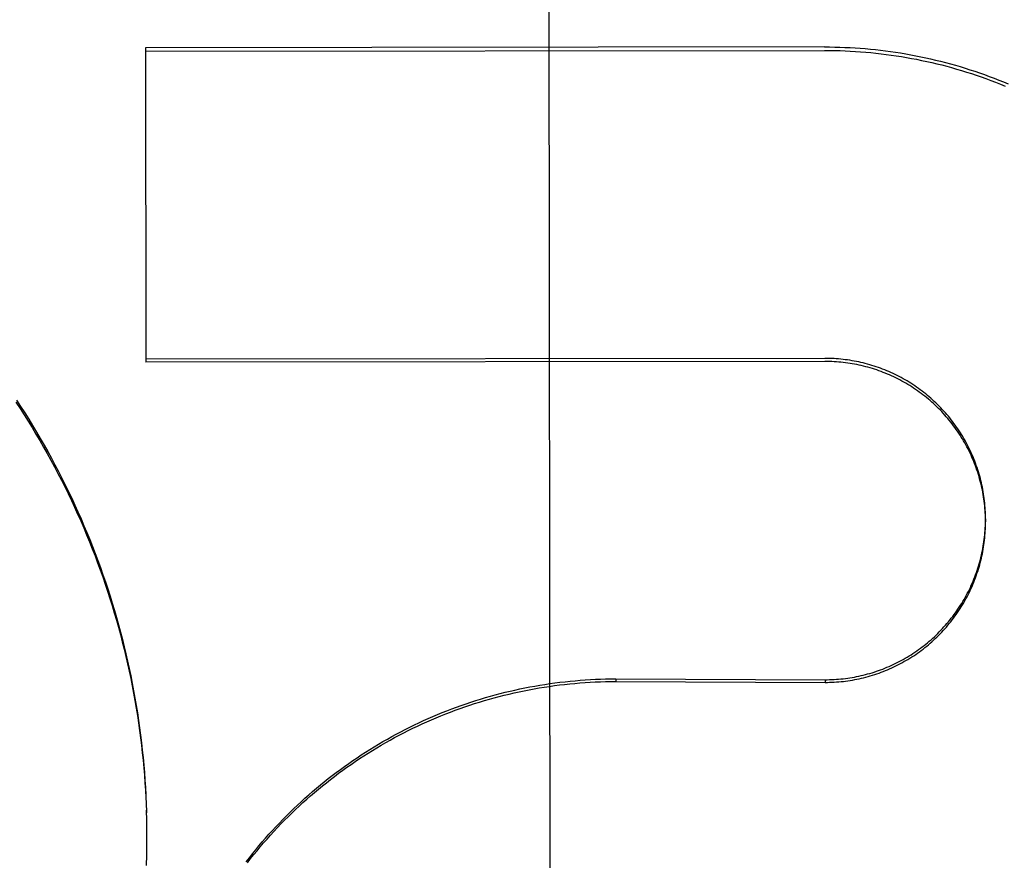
# Model space of a CAD drawing. Header units: inches. Extents: x 0 to 250, y 0 to 162.
# Tile 29 of 44: x 108.377 to 108.566, y 97.455 to 97.616. Entities that reach past the tile are written whole.
import ezdxf

# ---------------------------------------------------------------- set-up
doc = ezdxf.new("R2010")
doc.units = ezdxf.units.IN
doc.header["$LTSCALE"] = 13.75
doc.header["$MEASUREMENT"] = 0
doc.linetypes.add('HIDDEN', pattern=[0.2, 0.1, -0.1])
doc.layers.get('0').update_dxf_attribs({"linetype": 'CONTINUOUS'})
doc.layers.add('DEFAULT_2', color=8, linetype='HIDDEN')
doc.layers.add('DIMENSIONS', color=7, linetype='CONTINUOUS')
doc.styles.get("Standard").update_dxf_attribs({"font": 'txt', "width": 0.8})
doc.dimstyles.new('DIMSTYLE_1', dxfattribs={"dimtxt": 1.1029411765, "dimasz": 1.4705882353, "dimexe": 0.09, "dimexo": 0.07, "dimgap": 0.0375, "dimtad": 0, "dimtih": 1, "dimtoh": 1, "dimzin": 4, "dimdsep": 46, "dimtxsty": 'Standard', "dimblk": '_FILLED', "dimblk1": '_FILLED', "dimblk2": '_FILLED', "dimcen": 0.09, "dimadec": 0, "dimazin": 0, "dimtfac": 1, "dimtofl": 0, "dimtmove": 0, "dimatfit": 3, "dimldrblk": '_FILLED', "dimfxl": 0, "dimtolj": 1, "dimtzin": 4, "dimarcsym": 0})

# ---------------------------------------------------------------- blocks, each defined once
blk = doc.blocks.new('_FILLED')
at = {"color": 0, "linetype": 'ByBlock'}
blk.add_solid([(0, 0), (-1, 0.2), (-1, -0.2)], dxfattribs=at)
blk = doc.blocks.new('*D13')
at = {"layer": 'DIMENSIONS', "color": 2, "linetype": 'Continuous'}
for p, q in [((107.5243337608, 74.13678899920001), (104.5831572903, 74.13678899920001)), ((111.1493337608, 74.13678899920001), (114.1629197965, 74.13678899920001))]:
    blk.add_line(p, q, dxfattribs=at)
at = {"layer": 'DIMENSIONS', "color": 2, "linetype": 'Continuous', "xscale": 1.4705882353, "yscale": 1.4705882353, "zscale": 1.4705882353}
blk.add_blockref('_FILLED', (107.5243337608, 74.13678899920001), dxfattribs=at)
at = {"layer": 'DIMENSIONS', "color": 2, "linetype": 'Continuous', "xscale": 1.4705882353, "yscale": 1.4705882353, "zscale": 1.4705882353, "rotation": 180}
blk.add_blockref('_FILLED', (111.1493337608, 74.13678899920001), dxfattribs=at)
at = {"layer": 'DIMENSIONS', "color": 2, "linetype": 'Continuous', "insert": (114.7143903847, 74.6882595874), "char_height": 1.1029411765, "width": 3.5294117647, "attachment_point": 1, "line_spacing_factor": 0.9}
blk.add_mtext('3.63', dxfattribs=at)

msp = doc.modelspace()

# ---------------------------------------------------------------- linework, layer by layer
at = {"layer": 'DEFAULT_2', "color": 8, "linetype": 'HIDDEN'}
for p, q in [((108.4782040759, 98.0004998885), (108.4788606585, 97.4483964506)), ((108.5314821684, 97.6105886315), (108.4013574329, 97.6104338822)), ((108.4013574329, 97.6104338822), (108.4014290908, 97.5501786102)), ((108.4013582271, 97.6097660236), (108.5314829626, 97.60992077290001)), ((110.3368337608, 97.5864056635), (77.5868337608, 97.5864056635)), ((108.5315531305, 97.5509184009), (108.401428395, 97.55076365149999)), ((108.5315538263, 97.55033335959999), (108.4014290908, 97.5501786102)), ((108.5623359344, 97.5201753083), (108.5623365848, 97.51962840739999)), ((108.4914564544, 97.4895284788), (108.4914570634, 97.4890163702)), ((108.4914564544, 97.4895284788), (108.531577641, 97.4893621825)), ((108.4914570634, 97.4890163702), (108.5315782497, 97.4888503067)), ((108.531577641, 97.4893621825), (108.5315782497, 97.4888503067)), ((108.4013853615, 97.4672659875), (108.4014503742, 97.4652954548)), ((108.4014479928, 97.4658293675), (108.4014989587, 97.46385447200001)), ((108.4014968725, 97.4643922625), (108.4015336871, 97.46241308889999)), ((108.4015319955, 97.46295482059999), (108.4015545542, 97.46097143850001)), ((108.4015533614, 97.4615171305), (108.4015614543, 97.4597002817)), ((108.4015608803, 97.46018197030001), (108.4015547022, 97.4580878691)), ((108.4015608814, 97.46018198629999), (108.4015615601, 97.4595296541)), ((108.4015548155, 97.45864142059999), (108.401533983, 97.45664621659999)), ((108.4015012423, 97.45576656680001), (108.4014509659, 97.453763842)), ((108.4015349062, 97.4572038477), (108.4014994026, 97.4552048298))]:
    msp.add_line(p, q, dxfattribs=at)
for points in [[(108.5314821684, 97.6105886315), (108.5324585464, 97.6105850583), (108.5334347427, 97.6105709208), (108.5344108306, 97.6105462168), (108.5353865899, 97.61051095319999), (108.5363618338, 97.6104651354), (108.5373365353, 97.6104087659), (108.5383106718, 97.61034184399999), (108.539284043, 97.61026438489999), (108.5402564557, 97.61017640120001), (108.5412278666, 97.61007789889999), (108.5421982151, 97.6099688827), (108.5431673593, 97.6098493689), (108.5441351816, 97.60971936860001), (108.5451015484, 97.6095789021), (108.5460663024, 97.6094279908), (108.5470293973, 97.6092666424), (108.5479907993, 97.6090948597), (108.5489503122, 97.6089126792), (108.5499077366, 97.608720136), (108.5508630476, 97.60851723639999), (108.5518162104, 97.60830398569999), (108.5527670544, 97.60808042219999), (108.5537154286, 97.6078465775), (108.5546612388, 97.6076024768), (108.5556043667, 97.6073481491), (108.556544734, 97.607083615), (108.5574822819, 97.6068088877), (108.5584168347, 97.60652401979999), (108.559348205, 97.6062290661), (108.5602763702, 97.6059240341), (108.5612013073, 97.6056089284), (108.5621228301, 97.60528381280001), (108.5630407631, 97.6049487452), (108.5639550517, 97.60460374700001), (108.5648656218, 97.6042488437), (108.5657723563, 97.6038840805), (108.5666751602, 97.60350949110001)], [(108.5314829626, 97.60992077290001), (108.5324690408, 97.60991711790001), (108.5334549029, 97.6099027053), (108.5344406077, 97.60987753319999), (108.535425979, 97.6098416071), (108.5364108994, 97.60979492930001), (108.5373952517, 97.6097375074), (108.5383789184, 97.6096693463), (108.5393617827, 97.6095904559), (108.5403437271, 97.6095008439), (108.541324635, 97.6094005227), (108.5423043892, 97.6092895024), (108.5432828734, 97.60916779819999), (108.5442599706, 97.6090354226), (108.5452355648, 97.6088923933), (108.5462095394, 97.6087387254), (108.5471817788, 97.6085744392), (108.5481521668, 97.6083995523), (108.5491205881, 97.6082140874), (108.5500869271, 97.60801806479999), (108.551051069, 97.6078115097), (108.5520128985, 97.6075944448), (108.5529723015, 97.6073668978), (108.5539291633, 97.607128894), (108.5548833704, 97.6068804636), (108.5558348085, 97.6066216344), (108.5567833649, 97.60635243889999), (108.5577289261, 97.6060729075), (108.5586713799, 97.60578307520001), (108.5596106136, 97.6054829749), (108.5605465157, 97.60517264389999), (108.5614789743, 97.6048521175), (108.5624078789, 97.6045214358), (108.5633331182, 97.60418063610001), (108.5642545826, 97.6038297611), (108.5651721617, 97.6034688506), (108.5660857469, 97.60309794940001)], [(108.5623359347, 97.52017530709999), (108.5623326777, 97.5205881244), (108.5623232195, 97.5210244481), (108.5623075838, 97.5214606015), (108.5622857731, 97.52189644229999), (108.5622577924, 97.522331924), (108.5622236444, 97.52276698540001), (108.5621833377, 97.5232015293), (108.5621368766, 97.52363547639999), (108.5620842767, 97.5240687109), (108.5620255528, 97.5245011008), (108.5619607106, 97.5249326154), (108.5618897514, 97.5253632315), (108.5618127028, 97.5257927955), (108.5617295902, 97.5262211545), (108.5616404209, 97.5266482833), (108.5615452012, 97.5270741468), (108.5614439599, 97.5274986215), (108.5613367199, 97.5279215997), (108.5612235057, 97.528342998), (108.5611043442, 97.528762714), (108.5609792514, 97.52918069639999), (108.5608482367, 97.52959690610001), (108.5607113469, 97.53001120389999), (108.5605686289, 97.5304234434), (108.5604200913, 97.5308336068), (108.5602657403, 97.5312416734), (108.5601056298, 97.5316475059), (108.5599398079, 97.5320509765), (108.5597682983, 97.53245203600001), (108.5595911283, 97.53285061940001), (108.5594083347, 97.53324664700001), (108.5592199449, 97.53364005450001), (108.5590260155, 97.534030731), (108.5588266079, 97.5344185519), (108.5586217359, 97.53480349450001), (108.5584114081, 97.53518554), (108.5581957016, 97.53556455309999), (108.5579746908, 97.5359404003), (108.5577483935, 97.53631305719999), (108.5575168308, 97.536682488), (108.5572800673, 97.5370485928), (108.5570381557, 97.5374112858), (108.5567911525, 97.5377704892), (108.5565391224, 97.53812610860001), (108.5562820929, 97.5384781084), (108.5560200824, 97.5388264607), (108.5557531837, 97.5391710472), (108.5554814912, 97.5395117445), (108.5552050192, 97.53984853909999), (108.5549237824, 97.54018141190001), (108.5546378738, 97.54051025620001), (108.5543473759, 97.5408349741), (108.5540523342, 97.54115552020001), (108.5537528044, 97.5414718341), (108.5534488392, 97.5417838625), (108.553140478, 97.5420915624), (108.5528278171, 97.5423948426), (108.5525109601, 97.54269360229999), (108.5521899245, 97.5429878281), (108.5518647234, 97.5432775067), (108.5515354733, 97.54356253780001), (108.551202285, 97.5438428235), (108.5508651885, 97.5441183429), (108.5505242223, 97.54438906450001), (108.5501794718, 97.5446549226), (108.5498310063, 97.544915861), (108.549478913, 97.54517181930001), (108.549123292, 97.54542272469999), (108.5487641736, 97.5456685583), (108.5484015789, 97.54590930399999), (108.5480356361, 97.5461448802), (108.5476664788, 97.5463752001), (108.547294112, 97.54660026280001), (108.5469185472, 97.5468200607), (108.5465398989, 97.5470345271), (108.5461582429, 97.547243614), (108.5457737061, 97.5474472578), (108.5453864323, 97.54764538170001), (108.5449964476, 97.5478379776), (108.5446037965, 97.548025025), (108.5442085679, 97.54820648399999), (108.5438108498, 97.5483823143), (108.5434106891, 97.54855249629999), (108.5430081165, 97.54871701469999), (108.5426032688, 97.5488758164), (108.5421962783, 97.54902884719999), (108.5417871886, 97.54917609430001), (108.5413760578, 97.5493175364), (108.5409629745, 97.5494531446), (108.5405480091, 97.5495828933), (108.5401312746, 97.5497067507), (108.5397128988, 97.5498246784), (108.5392929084, 97.54993667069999), (108.5388713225, 97.5500427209), (108.5384482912, 97.5501427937), (108.5380239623, 97.5502368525), (108.5375983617, 97.5503248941), (108.5371715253, 97.55040691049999), (108.5367435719, 97.55048288), (108.5363146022, 97.55055278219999), (108.5358847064, 97.5506166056), (108.5354539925, 97.5506743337), (108.5350225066, 97.5507259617), (108.534590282, 97.5507714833), (108.5341574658, 97.5508108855), (108.5337242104, 97.5508441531), (108.5332905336, 97.5508712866), (108.5328564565, 97.5508922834), (108.5324221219, 97.550907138), (108.5319876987, 97.550915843), (108.5315531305, 97.5509184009)], [(108.5623365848, 97.51962840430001), (108.5623332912, 97.52004325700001), (108.562323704, 97.5204823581), (108.5623078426, 97.52092127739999), (108.5622857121, 97.5213599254), (108.5622573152, 97.5217982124), (108.5622226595, 97.5222360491), (108.5621817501, 97.522673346), (108.5621345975, 97.523110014), (108.5620812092, 97.52354596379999), (108.5620215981, 97.5239811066), (108.5619557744, 97.5244153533), (108.5618837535, 97.52484861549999), (108.5618055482, 97.52528080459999), (108.5617211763, 97.52571183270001), (108.5616306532, 97.52614161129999), (108.5615339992, 97.5265700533), (108.5614312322, 97.52699707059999), (108.561322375, 97.5274225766), (108.5612074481, 97.52784648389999), (108.5610864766, 97.5282687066), (108.5609594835, 97.5286891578), (108.5608264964, 97.5291077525), (108.5606875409, 97.52952440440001), (108.5605426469, 97.5299390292), (108.5603918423, 97.5303515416), (108.5602351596, 97.53076185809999), (108.5600726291, 97.5311698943), (108.5599042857, 97.5315755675), (108.559730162, 97.5319787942), (108.5595502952, 97.5323794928), (108.5593647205, 97.5327775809), (108.5591734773, 97.53317297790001), (108.558976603, 97.5335656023), (108.5587741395, 97.5339553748), (108.5585661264, 97.534342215), (108.5583526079, 97.5347260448), (108.5581336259, 97.5351067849), (108.5579092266, 97.5354843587), (108.5576794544, 97.5358586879), (108.5574443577, 97.5362296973), (108.5572039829, 97.5365973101), (108.5569583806, 97.53696145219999), (108.5567075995, 97.5373220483), (108.5564516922, 97.5376790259), (108.5561907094, 97.53803231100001), (108.555924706, 97.5383818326), (108.5556537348, 97.53872751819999), (108.5553778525, 97.53906929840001), (108.5550971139, 97.53940710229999), (108.5548115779, 97.53974086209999), (108.5545213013, 97.54007050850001), (108.5542263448, 97.5403959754), (108.5539267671, 97.5407171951), (108.5536226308, 97.54103410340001), (108.5533139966, 97.5413466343), (108.5530009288, 97.5416547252), (108.5526834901, 97.541958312), (108.5523617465, 97.542257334), (108.5520357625, 97.5425517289), (108.5517056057, 97.54284143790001), (108.5513713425, 97.54312640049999), (108.5510330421, 97.54340656), (108.5506907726, 97.54368185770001), (108.5503446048, 97.54395223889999), (108.5499946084, 97.54421764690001), (108.5496408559, 97.54447802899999), (108.5492834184, 97.5447333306), (108.5489223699, 97.5449835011), (108.5485577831, 97.5452284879), (108.5481897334, 97.54546824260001), (108.547818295, 97.5457027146), (108.5474435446, 97.5459318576), (108.5470655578, 97.5461556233), (108.5466844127, 97.5463739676), (108.5463001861, 97.54658684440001), (108.5459129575, 97.5467942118), (108.5455228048, 97.5469960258), (108.5451298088, 97.54719224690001), (108.5447340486, 97.54738283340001), (108.544335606, 97.54756774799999), (108.5439345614, 97.5477469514), (108.5435309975, 97.5479204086), (108.543124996, 97.5480880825), (108.5427166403, 97.5482499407), (108.5423060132, 97.5484059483), (108.5418931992, 97.54855607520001), (108.5414782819, 97.5487002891), (108.5410613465, 97.54883856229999), (108.5406424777, 97.5489708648), (108.5402217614, 97.54909717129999), (108.539799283, 97.5492174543), (108.5393751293, 97.54933169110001), (108.5389493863, 97.5494398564), (108.5385221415, 97.5495419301), (108.5380934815, 97.5496378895), (108.5376634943, 97.5497277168), (108.5372322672, 97.54981139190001), (108.5367998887, 97.5498888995), (108.5363664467, 97.54996022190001), (108.53593203, 97.5500253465), (108.5354967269, 97.5500842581), (108.5350606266, 97.55013694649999), (108.5346238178, 97.55018339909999), (108.5341863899, 97.5502236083), (108.5337484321, 97.5502575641), (108.5333100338, 97.55028526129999), (108.5328712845, 97.5503066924), (108.5324322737, 97.550321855), (108.5319931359, 97.5503307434), (108.5315538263, 97.55033335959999)], [(108.3764959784, 97.54252361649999), (108.3772882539, 97.5413189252), (108.3780689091, 97.5401066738), (108.3788378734, 97.5388869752), (108.3795950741, 97.53765994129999), (108.3803404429, 97.5364256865), (108.3810739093, 97.53518432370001), (108.3817954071, 97.5339359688), (108.3825048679, 97.5326807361), (108.383202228, 97.5314187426), (108.3838874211, 97.530150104), (108.3845603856, 97.52887493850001), (108.3852210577, 97.5275933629), (108.3858693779, 97.5263054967), (108.3865052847, 97.5250114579), (108.3871287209, 97.52371136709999), (108.3877396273, 97.5224053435), (108.3883379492, 97.5210935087), (108.3889236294, 97.51977598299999), (108.3894966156, 97.5184528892), (108.3900568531, 97.5171243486), (108.3906042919, 97.51579048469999), (108.3911388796, 97.5144514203), (108.3916605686, 97.51310727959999), (108.3921693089, 97.51175818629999), (108.3926650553, 97.5104042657), (108.3931477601, 97.5090456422), (108.3936173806, 97.50768244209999), (108.3940738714, 97.5063147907), (108.3945171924, 97.50494281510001), (108.3949473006, 97.5035666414), (108.3953641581, 97.5021863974), (108.3957677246, 97.5008022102), (108.3961579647, 97.49941420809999), (108.3965348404, 97.4980225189), (108.3968983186, 97.49662727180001), (108.3972483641, 97.4952285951), (108.3975849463, 97.49382661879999), (108.3979080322, 97.4924214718), (108.3982175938, 97.49101328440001), (108.3985136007, 97.48960218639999), (108.3987960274, 97.4881883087), (108.3990648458, 97.4867717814), (108.3993200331, 97.48535273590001), (108.3995615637, 97.4839313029), (108.3997894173, 97.4825076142), (108.4000035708, 97.4810818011), (108.4002040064, 97.47965399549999), (108.4003907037, 97.4782243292), (108.4005636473, 97.47679293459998), (108.4007228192, 97.47535994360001), (108.4008682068, 97.4739254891), (108.4009997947, 97.4724897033), (108.4011175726, 97.4710527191), (108.4012215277, 97.4696146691)], [(108.3766238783, 97.5429048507), (108.3774115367, 97.54170165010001), (108.3781876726, 97.54049091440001), (108.3789522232, 97.5392727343), (108.379705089, 97.5380472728), (108.3804461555, 97.5368147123), (108.381175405, 97.53557508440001), (108.3818928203, 97.534328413), (108.382598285, 97.53307490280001), (108.3832916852, 97.5318147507), (108.3839729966, 97.5305480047), (108.3846421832, 97.5292747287), (108.3852991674, 97.5279950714), (108.3859438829, 97.52670915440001), (108.38657626, 97.52541712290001), (108.3871962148, 97.5241191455), (108.3878037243, 97.5228152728), (108.388398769, 97.52150554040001), (108.3889812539, 97.5201901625), (108.3895510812, 97.51886935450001), (108.3901082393, 97.51754314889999), (108.3906527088, 97.5162115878), (108.3911844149, 97.51487485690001), (108.3917032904, 97.5135331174), (108.3922092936, 97.5121864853), (108.3927023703, 97.5108351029), (108.3931824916, 97.5094790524), (108.3936496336, 97.5081183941), (108.3941037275, 97.5067533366), (108.3945446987, 97.5053840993), (108.3949725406, 97.50401071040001), (108.3953872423, 97.5026331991), (108.3957887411, 97.50125178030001), (108.3961769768, 97.49986665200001), (108.3965519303, 97.49847789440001), (108.3969135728, 97.4970856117), (108.3972618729, 97.49568993), (108.3975968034, 97.49429094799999), (108.3979183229, 97.4928888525), (108.398226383, 97.49148385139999), (108.3985209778, 97.4900759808), (108.3988020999, 97.4886652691), (108.3990697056, 97.4872519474), (108.3993237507, 97.48583623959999), (108.3995642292, 97.4844181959), (108.399791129, 97.4829978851), (108.4000044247, 97.4815754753), (108.4002040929, 97.4801511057), (108.4003901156, 97.4787249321), (108.4005624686, 97.47729713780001), (108.4007211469, 97.4758677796), (108.4008661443, 97.4744368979), (108.4009974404, 97.4730047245), (108.4011150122, 97.4715714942)], [(108.531577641, 97.4893621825), (108.5320124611, 97.48936508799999), (108.532447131, 97.4893741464), (108.532881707, 97.48938936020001), (108.5333160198, 97.489410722), (108.5337499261, 97.4894382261), (108.5341834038, 97.4894718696), (108.5346164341, 97.489511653), (108.5350488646, 97.4895575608), (108.5354805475, 97.48960957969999), (108.5359114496, 97.4896677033), (108.536341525, 97.4897319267), (108.5367706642, 97.4898022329), (108.5371987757, 97.48987861), (108.5376257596, 97.4899610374), (108.538051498, 97.49004949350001), (108.5384759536, 97.49014396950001), (108.538899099, 97.4902444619), (108.539320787, 97.49035093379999), (108.5397408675, 97.49046334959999), (108.5401593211, 97.49058170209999), (108.5405761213, 97.4907059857), (108.5409911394, 97.490836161), (108.5414042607, 97.4909721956), (108.5418154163, 97.4911140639), (108.5422245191, 97.49126173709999), (108.5426315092, 97.4914151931), (108.5430363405, 97.4915744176), (108.5434388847, 97.49173935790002), (108.5438390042, 97.4919099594), (108.5442366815, 97.4920862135), (108.5446318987, 97.4922681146), (108.5450245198, 97.49245559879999), (108.5454144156, 97.4926486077), (108.5458015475, 97.49284711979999), (108.5461858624, 97.49305110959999), (108.5465672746, 97.4932605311), (108.5469457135, 97.4934753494), (108.5473210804, 97.4936955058), (108.5476932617, 97.49392093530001), (108.5480622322, 97.4941516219), (108.5484279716, 97.494387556), (108.5487903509, 97.4946286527), (108.5491492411, 97.4948748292), (108.5495046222, 97.4951260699), (108.5498564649, 97.49538235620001), (108.5502046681, 97.4956436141), (108.5505491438, 97.4959097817), (108.5508898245, 97.4961808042), (108.5512266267, 97.4964566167), (108.5515595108, 97.4967371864), (108.5518884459, 97.49702249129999), (108.5522133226, 97.497312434), (108.5525340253, 97.49760691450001), (108.552850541, 97.49790591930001), (108.5531628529, 97.49820943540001), (108.5534708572, 97.498517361), (108.5537744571, 97.498829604), (108.554073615, 97.49914612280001), (108.5543682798, 97.49946686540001), (108.5546583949, 97.4997917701), (108.5549439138, 97.50012079), (108.5552247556, 97.5004538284), (108.5555008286, 97.5007907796), (108.5557721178, 97.5011316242), (108.5560386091, 97.5014763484), (108.5563002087, 97.5018248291), (108.5565568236, 97.5021769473), (108.5568084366, 97.5025326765), (108.557055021, 97.5028919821), (108.5572965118, 97.5032547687), (108.557532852, 97.5036209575), (108.55776399, 97.5039904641), (108.5579898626, 97.50436319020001), (108.558210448, 97.5047390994), (108.5584257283, 97.5051181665), (108.5586356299, 97.505500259), (108.5588400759, 97.505885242), (108.5590390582, 97.506273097), (108.5592325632, 97.5066638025), (108.5594205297, 97.5070572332), (108.5596029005, 97.5074532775), (108.5597796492, 97.5078518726), (108.5599507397, 97.5082529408), (108.5601161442, 97.5086564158), (108.5602758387, 97.5090622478), (108.5604297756, 97.5094703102), (108.5605779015, 97.5098804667), (108.56072021, 97.5102926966), (108.5608566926, 97.5107069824), (108.5609873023, 97.5111231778), (108.5611119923, 97.5115411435), (108.5612307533, 97.5119608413), (108.5613435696, 97.51238222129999), (108.5614504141, 97.5128051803), (108.5615512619, 97.513229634), (108.5616460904, 97.51365547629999), (108.5617348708, 97.5140825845), (108.5618175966, 97.5145109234), (108.5618942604, 97.5149404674), (108.5619648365, 97.5153710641), (108.5620292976, 97.5158025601), (108.5620876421, 97.5162349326), (108.5621398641, 97.5166681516), (108.5621859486, 97.5171020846), (108.5622258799, 97.5175366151), (108.5622596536, 97.5179716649), (108.5622872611, 97.51840713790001), (108.5623086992, 97.5188429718), (108.5623239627, 97.51927911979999), (108.5623330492, 97.5197154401), (108.5623359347, 97.52017530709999)], [(108.5315782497, 97.4888503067), (108.5320175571, 97.48885327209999), (108.5324566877, 97.4888625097), (108.5328956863, 97.48887802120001), (108.5333344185, 97.4888998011), (108.5337727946, 97.48892784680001), (108.5342107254, 97.48896215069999), (108.5346481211, 97.48900270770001), (108.5350848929, 97.4890495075), (108.5355209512, 97.48910254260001), (108.5359562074, 97.48916180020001), (108.5363905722, 97.4892272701), (108.5368239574, 97.48929893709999), (108.5372562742, 97.48937678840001), (108.5376874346, 97.48946080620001), (108.5381173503, 97.4895509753), (108.5385459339, 97.4896472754), (108.5389730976, 97.48974968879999), (108.5393987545, 97.4898581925), (108.5398228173, 97.48997276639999), (108.5402452, 97.4900933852), (108.5406658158, 97.4902200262), (108.5410845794, 97.4903526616), (108.5415014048, 97.49049126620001), (108.5419162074, 97.4906358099), (108.542328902, 97.490786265), (108.542739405, 97.49094259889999), (108.5431476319, 97.4911047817), (108.5435535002, 97.4912727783), (108.5439569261, 97.49144655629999), (108.5443578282, 97.4916260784), (108.5447561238, 97.4918113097), (108.5451517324, 97.4920022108), (108.5455445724, 97.4921987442), (108.5459345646, 97.4924008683), (108.5463216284, 97.4926085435), (108.5467056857, 97.4928217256), (108.5470866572, 97.49304037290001), (108.5474644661, 97.493264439), (108.5478390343, 97.4934938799), (108.5482102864, 97.49372864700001), (108.5485781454, 97.4939686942), (108.5489425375, 97.4942139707), (108.5493033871, 97.49446442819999), (108.5496606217, 97.4947200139), (108.5500141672, 97.49498067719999), (108.5503639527, 97.4952463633), (108.5507099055, 97.49551701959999), (108.5510519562, 97.49579258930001), (108.5513900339, 97.4960730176), (108.5517240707, 97.4963582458), (108.5520539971, 97.49664821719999), (108.5523797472, 97.4969428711), (108.5527012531, 97.4972421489), (108.5530184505, 97.49754598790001), (108.5533312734, 97.4978543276), (108.5536396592, 97.49816710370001), (108.5539435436, 97.49848425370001), (108.554242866, 97.4988057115), (108.5545375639, 97.49913141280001), (108.5548275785, 97.4994612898), (108.5551128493, 97.4997952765), (108.5553933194, 97.50013330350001), (108.55566893, 97.50047530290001), (108.5559396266, 97.50082120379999), (108.5562053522, 97.50117093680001), (108.5564660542, 97.5015244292), (108.5567216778, 97.5018816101), (108.5569721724, 97.5022424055), (108.5572174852, 97.50260674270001), (108.5574575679, 97.5029745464), (108.5576923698, 97.5033457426), (108.5579218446, 97.50372025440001), (108.5581459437, 97.5040980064), (108.5583646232, 97.50447892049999), (108.5585778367, 97.50486291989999), (108.5587855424, 97.50524992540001), (108.5589876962, 97.50563985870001), (108.5591842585, 97.5060326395), (108.5593751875, 97.50642818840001), (108.5595604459, 97.5068264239), (108.5597399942, 97.5072272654), (108.5599137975, 97.50763063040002), (108.5600818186, 97.50803643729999), (108.5602440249, 97.5084446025), (108.5604003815, 97.5088550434), (108.5605508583, 97.5092676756), (108.5606954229, 97.50968241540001), (108.5608340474, 97.5100991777), (108.5609667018, 97.51051787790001), (108.5610933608, 97.51093843), (108.5612139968, 97.51136074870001), (108.561328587, 97.5117847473), (108.5614371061, 97.51221033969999), (108.5615395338, 97.51263743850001), (108.5616358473, 97.5130659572), (108.561726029, 97.51349580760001), (108.5618100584, 97.5139269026), (108.5618879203, 97.51435915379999), (108.561959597, 97.5147924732), (108.5620250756, 97.5152267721), (108.562084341, 97.5156619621), (108.5621373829, 97.5160979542), (108.5621841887, 97.51653465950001), (108.5622247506, 97.5169719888), (108.5622590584, 97.51740985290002), (108.5622871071, 97.5178481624), (108.5623088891, 97.51828682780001), (108.5623244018, 97.5187257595), (108.5623336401, 97.51916486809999), (108.5623365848, 97.51962840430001)], [(108.4206521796, 97.4544985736), (108.4212493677, 97.45526983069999), (108.4218549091, 97.456034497), (108.4224687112, 97.456792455), (108.423090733, 97.4575436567), (108.4237209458, 97.4582880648), (108.4243592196, 97.45902553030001), (108.4250054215, 97.45975589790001), (108.4256595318, 97.4604791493), (108.4263215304, 97.4611952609), (108.426991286, 97.46190409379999), (108.427668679, 97.4626055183), (108.4283536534, 97.46329948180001), (108.4290461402, 97.46398591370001), (108.4297460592, 97.464664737), (108.4304533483, 97.46533588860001), (108.431167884, 97.4659992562), (108.4318895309, 97.4666547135), (108.4326182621, 97.4673022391), (108.4333540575, 97.4679418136), (108.4340967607, 97.46857330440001), (108.4348462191, 97.4691965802), (108.4356023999, 97.4698116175), (108.4363652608, 97.4704183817), (108.4371346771, 97.4710167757), (108.4379105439, 97.47160671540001), (108.4386927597, 97.4721881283), (108.4394812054, 97.4727609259), (108.4402758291, 97.47332507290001), (108.4410765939, 97.4738805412), (108.441883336, 97.474427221), (108.4426958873, 97.47496499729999), (108.4435142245, 97.4754938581), (108.4443383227, 97.47601378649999), (108.4451680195, 97.4765246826), (108.4460031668, 97.477026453), (108.4468436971, 97.47751906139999), (108.4476895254, 97.4780024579), (108.4485405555, 97.47847658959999), (108.4493967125, 97.47894141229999), (108.4502578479, 97.4793968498), (108.4511237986, 97.4798428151), (108.451994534, 97.48027929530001), (108.4528700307, 97.4807062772), (108.4537501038, 97.48112367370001), (108.4546345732, 97.48153139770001), (108.4555234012, 97.4819294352), (108.4564165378, 97.48231776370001), (108.4573138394, 97.4826963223), (108.4582151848, 97.4830650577), (108.4591204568, 97.4834239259), (108.4600295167, 97.4837728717), (108.4609423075, 97.4841118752), (108.4618587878, 97.4844409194), (108.4627787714, 97.48475994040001), (108.4637020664, 97.48506887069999), (108.4646286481, 97.4853677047), (108.4655584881, 97.48565643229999), (108.4664914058, 97.4859349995), (108.4674272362, 97.4862033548), (108.4683659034, 97.48646148), (108.4693073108, 97.48670934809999), (108.4702513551, 97.48694693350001), (108.4711979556, 97.4871742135), (108.4721469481, 97.487391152), (108.4730981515, 97.4875977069), (108.4740515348, 97.48779387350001), (108.4750070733, 97.4879796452), (108.4759645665, 97.4881549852), (108.4769238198, 97.4883198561), (108.477884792, 97.4884742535), (108.4788474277, 97.48861816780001), (108.4798115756, 97.4887515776), (108.4807771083, 97.48887446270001), (108.4817438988, 97.48898681), (108.4827117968, 97.4890886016), (108.4836807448, 97.4891798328), (108.4846507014, 97.4892604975), (108.4856214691, 97.4893305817), (108.4865928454, 97.4893900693), (108.487564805, 97.4894389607), (108.4885373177, 97.48947725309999), (108.4895101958, 97.48950494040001), (108.4904832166, 97.48952201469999), (108.4914564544, 97.4895284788)], [(108.4208744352, 97.4543105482), (108.421478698, 97.455083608), (108.4220914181, 97.4558499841), (108.4227125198, 97.4566095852), (108.4233419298, 97.4573623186), (108.4239795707, 97.4581080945), (108.424625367, 97.45884682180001), (108.4252792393, 97.4595784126), (108.4259411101, 97.4603027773), (108.4266108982, 97.4610198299), (108.4272885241, 97.4617294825), (108.4279739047, 97.4624316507), (108.4286669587, 97.4631262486), (108.4293676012, 97.4638131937), (108.4300757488, 97.4644924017), (108.4307913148, 97.46516379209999), (108.4315142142, 97.4658272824), (108.4322443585, 97.466482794), (108.4329816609, 97.46713024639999), (108.4337260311, 97.4677695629), (108.4344773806, 97.4684006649), (108.4352356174, 97.46902347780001), (108.4360006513, 97.4696379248), (108.4367723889, 97.4702439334), (108.4375507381, 97.47084142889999), (108.4383356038, 97.4714303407), (108.4391268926, 97.4720105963), (108.4399245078, 97.4725821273), (108.4407283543, 97.47314486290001), (108.441538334, 97.4736987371), (108.4423543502, 97.47424368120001), (108.4431763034, 97.47477963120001), (108.4440040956, 97.4753065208), (108.4448376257, 97.4758242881), (108.4456767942, 97.47633286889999), (108.446521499, 97.47683220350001), (108.4473716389, 97.47732223), (108.4482271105, 97.47780289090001), (108.4490878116, 97.4782741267), (108.4499536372, 97.47873588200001), (108.450824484, 97.4791880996), (108.4517002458, 97.47963072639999), (108.452580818, 97.4800637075), (108.4534660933, 97.4804869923), (108.4543559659, 97.4809005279), (108.4552503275, 97.48130426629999), (108.456149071, 97.48169815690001), (108.4570520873, 97.4820821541), (108.457959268, 97.48245620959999), (108.458870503, 97.4828202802), (108.4597856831, 97.48317432), (108.4607046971, 97.4835182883), (108.4616274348, 97.4838521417), (108.4625537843, 97.4841758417), (108.4634836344, 97.4844893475), (108.4644168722, 97.48479262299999), (108.4653533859, 97.4850856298), (108.4662930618, 97.48536833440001), (108.467235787, 97.4856407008), (108.4681814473, 97.48590269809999), (108.4691299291, 97.48615429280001), (108.4700811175, 97.48639545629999), (108.4710348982, 97.4866261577), (108.4719911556, 97.4868463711), (108.4729497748, 97.48705606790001), (108.4739106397, 97.4872552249), (108.4748736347, 97.48744381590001), (108.4758386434, 97.4876218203), (108.4768055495, 97.48778921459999), (108.4777742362, 97.48794598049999), (108.4787445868, 97.4880920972), (108.4797164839, 97.488227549), (108.4806898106, 97.4883523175), (108.4816644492, 97.4884663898), (108.4826402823, 97.4885697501), (108.483617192, 97.4886623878), (108.4845950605, 97.4887442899), (108.4855737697, 97.4888154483), (108.4865532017, 97.4888758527), (108.4875332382, 97.4889254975), (108.4885137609, 97.488964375), (108.4894946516, 97.48899248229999), (108.4904757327, 97.4890098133), (108.4914570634, 97.4890163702)], [(108.4011150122, 97.4715714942), (108.40121886, 97.4701372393), (108.40130898, 97.4687020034), (108.4013853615, 97.4672659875)], [(108.4012215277, 97.4696146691), (108.4013116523, 97.46817568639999), (108.4013879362, 97.46673590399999)]]:
    msp.add_lwpolyline(points, dxfattribs=at)

# ---------------------------------------------------------------- dimensions: what is measured, and where the dimension line sits
at = {"layer": 'DIMENSIONS', "color": 2, "linetype": 'Continuous'}
dim = msp.add_linear_dim(base=(111.1493337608, 74.13678899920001), p1=(107.5243337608, 58.9614056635), p2=(111.1493337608, 98.21240566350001), dimstyle='DIMSTYLE_1', dxfattribs=at)
dim.commit()
dim.dimension.update_dxf_attribs({"geometry": '*D13', "text_midpoint": (116.4790962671, 74.13678899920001), "dimtype": 160})

doc.saveas('drawing.dxf')
